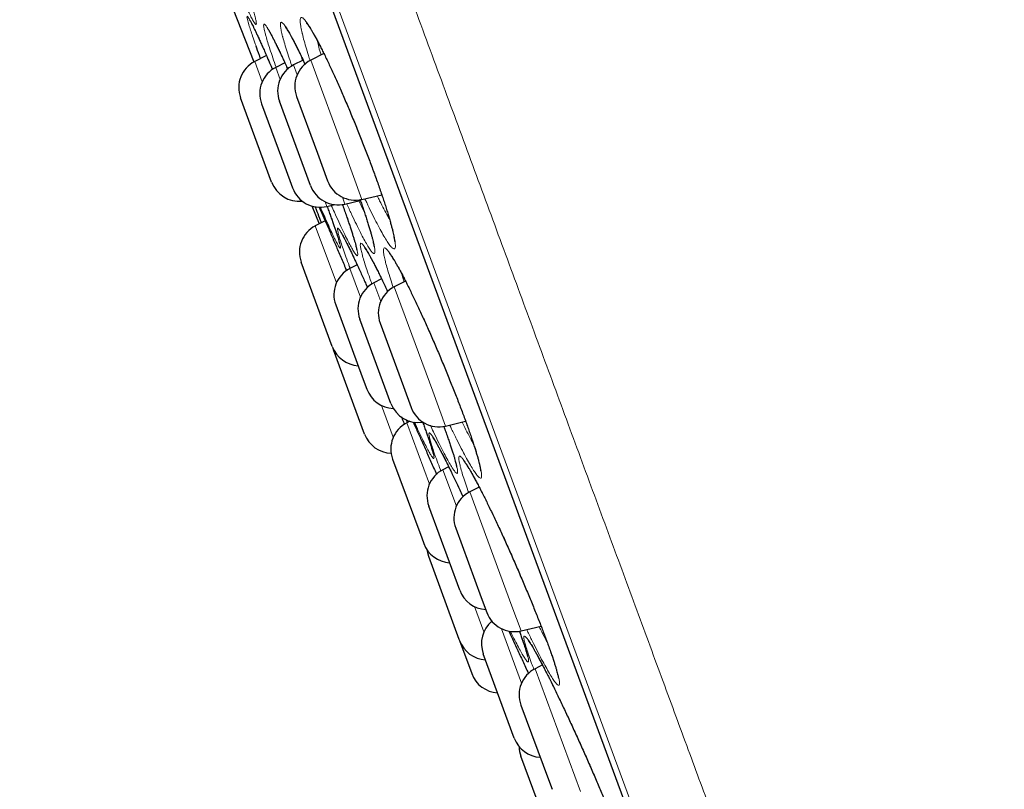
# Model space of a CAD drawing. Header units: millimetres. Extents: x 8 to 791, y 12 to 1717.
# Tile 151 of 256: x 66 to 83, y 1543 to 1556. Entities that reach past the tile are written whole.
import ezdxf

# ---------------------------------------------------------------- set-up
doc = ezdxf.new("R2010")
doc.units = ezdxf.units.MM

msp = doc.modelspace()

# ---------------------------------------------------------------- linework, layer by layer
at = {"color": 8, "linetype": 'Continuous', "lineweight": 0}
for p, q in [((80.978, 1530.583), (57.533, 1594.138)), ((57.75, 1593.26), (80.573, 1531.391)), ((71.039, 1555.011), (71.061, 1554.941)), ((70.375, 1554.576), (70.247, 1554.923)), ((70.604, 1554.821), (70.679, 1554.618)), ((70.969, 1554.697), (70.909, 1554.862)), ((71.199, 1554.942), (71.784, 1553.356)), ((71.784, 1553.356), (72.071, 1552.578)), ((71.781, 1552.498), (71.738, 1552.615)), ((71.447, 1552.535), (71.476, 1552.457)), ((71.636, 1551.157), (71.278, 1552.127)), ((71.866, 1551.401), (72.045, 1550.915)), ((72.391, 1550.844), (72.275, 1551.159)), ((72.62, 1551.088), (73.275, 1549.315)), ((73.275, 1549.315), (73.493, 1548.724)), ((72.604, 1548.533), (72.404, 1549.074)), ((72.834, 1548.777), (73.217, 1547.737)), ((73.676, 1547.361), (73.447, 1547.982)), ((73.905, 1547.605), (74.622, 1545.664)), ((73.985, 1545.655), (74.144, 1545.224)), ((74.622, 1545.664), (74.777, 1545.241)), ((74.785, 1544.354), (74.444, 1545.278)), ((75.014, 1544.599), (75.785, 1542.511))]:
    msp.add_line(p, q, dxfattribs=at)
at = {"color": 7, "linetype": 'Continuous', "lineweight": 30}
for p, q in [((57.756, 1593.239), (80.564, 1531.412)), ((69.681, 1556.317), (70.233, 1554.915)), ((70.446, 1555.025), (70.247, 1554.923)), ((71.423, 1555.057), (71.199, 1554.942)), ((70.759, 1554.901), (70.604, 1554.821)), ((71.07, 1554.945), (70.909, 1554.862)), ((70.535, 1552.872), (70.007, 1554.305)), ((70.959, 1554.325), (71.313, 1553.363)), ((70.364, 1554.204), (70.76, 1553.129)), ((71.197, 1552.812), (70.668, 1554.245)), ((71.313, 1553.363), (71.487, 1552.892)), ((70.76, 1553.129), (70.892, 1552.771)), ((72.071, 1552.578), (72.407, 1552.657)), ((71.218, 1552.465), (71.343, 1552.16)), ((71.476, 1552.457), (71.608, 1552.488)), ((71.781, 1552.498), (72.043, 1552.56)), ((71.446, 1552.213), (71.278, 1552.127)), ((71.567, 1550.076), (71.038, 1551.509)), ((71.989, 1551.465), (71.866, 1551.401)), ((72.137, 1551.139), (72.164, 1551.078)), ((72.405, 1551.226), (72.275, 1551.159)), ((72.812, 1551.187), (72.62, 1551.088)), ((71.625, 1550.784), (72.077, 1549.561)), ((72.563, 1549.109), (72.034, 1550.542)), ((72.38, 1550.471), (72.777, 1549.396)), ((71.578, 1550.049), (71.587, 1550.021)), ((72.115, 1548.588), (71.587, 1550.021)), ((72.077, 1549.561), (72.154, 1549.351)), ((72.777, 1549.396), (72.909, 1549.038)), ((72.844, 1548.783), (72.826, 1548.828)), ((72.885, 1548.804), (72.834, 1548.777)), ((73.017, 1548.673), (72.963, 1548.789)), ((73.493, 1548.724), (73.834, 1548.805)), ((72.593, 1548.16), (73.087, 1546.823)), ((73.545, 1548.032), (73.447, 1547.982)), ((74.063, 1547.687), (73.905, 1547.605)), ((73.735, 1545.931), (73.207, 1547.364)), ((73.665, 1546.988), (74.099, 1545.811)), ((73.087, 1546.823), (73.122, 1546.727)), ((73.202, 1546.51), (73.721, 1545.102)), ((74.099, 1545.811), (74.194, 1545.555)), ((74.777, 1545.241), (75.117, 1545.321)), ((73.721, 1545.102), (73.73, 1545.077)), ((73.73, 1545.077), (73.938, 1544.515)), ((74.662, 1543.418), (74.134, 1544.851)), ((75.139, 1544.663), (75.014, 1544.599)), ((74.774, 1543.981), (75.241, 1542.716)), ((75.304, 1541.679), (74.775, 1543.112)), ((75.241, 1542.716), (75.303, 1542.548))]:
    msp.add_line(p, q, dxfattribs=at)
at = {"color": 7, "linetype": 'Continuous', "lineweight": 30, "flags": 128}
msp.add_lwpolyline([(73.175, 1546.623), (73.183, 1546.573), (73.202, 1546.51)], dxfattribs=at)
at = {"color": 7, "linetype": 'Continuous', "lineweight": 30}
for centre, start, end in [((70.476, 1554.478), 117.2488, 200.2488), ((70.833, 1554.377), 117.2488, 200.2488), ((71.137, 1554.418), 117.2488, 200.2488), ((71.428, 1554.498), 117.2488, 200.2488), ((71.004, 1553.045), 200.2488, 275.9422), ((71.666, 1552.985), 200.2488, 283.2488), ((71.956, 1553.065), 200.2488, 283.2488), ((71.361, 1552.944), 200.2488, 283.2488), ((71.507, 1551.682), 117.2488, 200.2488), ((72.094, 1550.957), 117.2488, 200.2488), ((72.503, 1550.715), 117.2488, 200.2488), ((72.849, 1550.644), 117.2488, 200.2488), ((72.036, 1550.249), 200.2488, 266.6706), ((72.623, 1549.524), 200.2488, 267.7655), ((73.032, 1549.282), 200.2488, 279.0899), ((73.378, 1549.211), 200.2488, 283.2488), ((73.062, 1548.333), 117.2488, 200.2488), ((72.585, 1548.761), 200.2488, 268.0479), ((73.676, 1547.537), 117.2488, 200.2488), ((74.134, 1547.161), 117.2488, 200.2488), ((73.591, 1546.9), 200.2488, 266.6706), ((74.204, 1546.104), 200.2488, 266.6706), ((74.663, 1545.728), 200.2488, 283.2488), ((74.603, 1545.024), 130.4775, 200.2488), ((74.2, 1545.25), 200.2488, 266.6706), ((75.243, 1544.154), 117.2488, 200.2488), ((74.407, 1544.688), 200.2488, 266.6706), ((75.131, 1543.591), 200.2488, 266.6706), ((75.244, 1543.285), 181.1991, 200.2488)]:
    msp.add_arc(centre, 0.5, start, end, dxfattribs=at)
at = {"color": 8, "linetype": 'Continuous', "lineweight": 0}
for points, knots in [([(105.212, 1539.954), (105.21, 1539.96), (105.206, 1539.972), (105.171, 1540.066), (105.115, 1540.217), (105.037, 1540.429), (104.938, 1540.699), (104.817, 1541.025), (104.677, 1541.406), (104.515, 1541.843), (104.333, 1542.338), (104.129, 1542.892), (103.903, 1543.503), (103.658, 1544.169), (103.393, 1544.887), (103.111, 1545.651), (102.812, 1546.46), (102.499, 1547.31), (102.169, 1548.205), (101.82, 1549.149), (101.454, 1550.141), (101.071, 1551.18), (100.673, 1552.258), (100.262, 1553.373), (99.841, 1554.516), (99.41, 1555.684), (98.971, 1556.874), (98.522, 1558.091), (98.061, 1559.341), (97.589, 1560.62), (97.106, 1561.929), (96.617, 1563.255), (96.122, 1564.597), (95.625, 1565.944), (95.127, 1567.293), (94.63, 1568.642), (94.13, 1569.996), (93.627, 1571.36), (93.12, 1572.733), (92.612, 1574.111), (92.105, 1575.484), (91.602, 1576.849), (91.105, 1578.195), (90.616, 1579.521), (90.136, 1580.823), (89.662, 1582.107), (89.193, 1583.379), (88.73, 1584.636), (88.273, 1585.874), (87.826, 1587.085), (87.391, 1588.265), (86.97, 1589.405), (86.565, 1590.504), (86.175, 1591.562), (85.799, 1592.581), (85.435, 1593.567), (85.085, 1594.516), (84.749, 1595.426), (84.43, 1596.29), (84.13, 1597.105), (83.849, 1597.866), (83.588, 1598.572), (83.348, 1599.224), (83.127, 1599.823), (82.924, 1600.372), (82.741, 1600.87), (82.577, 1601.313), (82.435, 1601.698), (82.315, 1602.025), (82.217, 1602.291), (82.141, 1602.497), (82.087, 1602.642), (82.054, 1602.733), (82.049, 1602.744), (82.047, 1602.75)], [0, 0, 0, 0, 0.013999, 0.027999, 0.041999, 0.055999, 0.069999, 0.083749, 0.097499, 0.111249, 0.124999, 0.138999, 0.152999, 0.166999, 0.180999, 0.194999, 0.208749, 0.222499, 0.236249, 0.249999, 0.263999, 0.277999, 0.291999, 0.305999, 0.319999, 0.333749, 0.347499, 0.361249, 0.374999, 0.388999, 0.402999, 0.416999, 0.430999, 0.444999, 0.458749, 0.4725, 0.48625, 0.5, 0.514, 0.528, 0.542, 0.556, 0.57, 0.58375, 0.5975, 0.61125, 0.625, 0.639, 0.653, 0.667, 0.681, 0.695, 0.70875, 0.7225, 0.73625, 0.75, 0.764, 0.778, 0.792, 0.806, 0.82, 0.83375, 0.8475, 0.86125, 0.875, 0.889, 0.903, 0.917, 0.931, 0.945, 0.95875, 0.9725, 0.98625, 1, 1, 1, 1]), ([(58.312, 1595.56), (58.314, 1595.554), (58.319, 1595.542), (58.355, 1595.443), (58.413, 1595.286), (58.495, 1595.065), (58.599, 1594.783), (58.725, 1594.442), (58.871, 1594.044), (59.04, 1593.588), (59.23, 1593.071), (59.443, 1592.494), (59.679, 1591.856), (59.935, 1591.161), (60.211, 1590.411), (60.506, 1589.613), (60.817, 1588.769), (61.145, 1587.881), (61.489, 1586.947), (61.853, 1585.961), (62.235, 1584.926), (62.635, 1583.841), (63.05, 1582.716), (63.48, 1581.552), (63.92, 1580.359), (64.369, 1579.14), (64.828, 1577.898), (65.296, 1576.627), (65.778, 1575.323), (66.27, 1573.987), (66.774, 1572.621), (67.285, 1571.237), (67.802, 1569.836), (68.321, 1568.429), (68.84, 1567.021), (69.36, 1565.613), (69.881, 1564.2), (70.406, 1562.775), (70.935, 1561.342), (71.466, 1559.904), (71.994, 1558.47), (72.52, 1557.045), (73.038, 1555.64), (73.549, 1554.257), (74.05, 1552.898), (74.545, 1551.557), (75.035, 1550.229), (75.518, 1548.917), (75.995, 1547.624), (76.462, 1546.361), (76.916, 1545.129), (77.355, 1543.938), (77.778, 1542.791), (78.186, 1541.687), (78.578, 1540.623), (78.958, 1539.594), (79.323, 1538.603), (79.674, 1537.653), (80.006, 1536.752), (80.32, 1535.9), (80.613, 1535.106), (80.885, 1534.369), (81.136, 1533.689), (81.367, 1533.063), (81.578, 1532.49), (81.77, 1531.971), (81.941, 1531.508), (82.089, 1531.105), (82.215, 1530.764), (82.317, 1530.487), (82.396, 1530.273), (82.453, 1530.118), (82.485, 1530.033), (82.498, 1529.997), (82.494, 1530.008), (82.494, 1530.008)], [0, 0, 0, 0, 0.014, 0.028, 0.042, 0.056, 0.07, 0.08375, 0.0975, 0.11125, 0.125, 0.139, 0.153, 0.167, 0.181, 0.195, 0.20875, 0.2225, 0.23625, 0.25, 0.264, 0.278, 0.292, 0.306, 0.32, 0.33375, 0.3475, 0.36125, 0.375, 0.389, 0.403, 0.417, 0.431, 0.445, 0.45875, 0.4725, 0.48625, 0.5, 0.514, 0.528, 0.542, 0.556, 0.57, 0.58375, 0.5975, 0.61125, 0.625, 0.639, 0.653, 0.666999, 0.680999, 0.694999, 0.708749, 0.722499, 0.736249, 0.749999, 0.763999, 0.777999, 0.791999, 0.805999, 0.819999, 0.833749, 0.847499, 0.861249, 0.874999, 0.888999, 0.902999, 0.916999, 0.930999, 0.944999, 0.958749, 0.972499, 0.986249, 0.999999, 1, 1, 1, 1]), ([(70.006, 1556.439), (70.026, 1556.384), (70.067, 1556.267), (70.12, 1556.112), (70.167, 1555.971), (70.206, 1555.847), (70.237, 1555.742), (70.26, 1555.657), (70.273, 1555.595), (70.277, 1555.558), (70.27, 1555.546), (70.255, 1555.559), (70.23, 1555.597), (70.195, 1555.659), (70.152, 1555.744), (70.101, 1555.853), (70.042, 1555.982), (69.976, 1556.132), (69.921, 1556.259), (69.887, 1556.341), (69.879, 1556.361)], [0, 0, 0, 0, 0.053292, 0.111507, 0.166599, 0.221691, 0.279969, 0.338434, 0.396714, 0.454976, 0.513423, 0.571685, 0.63006, 0.68862, 0.746995, 0.805375, 0.863941, 0.922321, 0.980755, 1, 1, 1, 1]), ([(70.155, 1555.522), (70.15, 1555.539), (70.14, 1555.572), (70.126, 1555.621), (70.116, 1555.665), (70.115, 1555.69), (70.123, 1555.692), (70.142, 1555.667), (70.17, 1555.619), (70.207, 1555.547), (70.254, 1555.451), (70.309, 1555.333), (70.371, 1555.194), (70.422, 1555.081), (70.453, 1555.01), (70.458, 1554.996)], [0, 0, 0, 0, 0.05144, 0.102881, 0.190378, 0.27815, 0.36564, 0.453201, 0.541035, 0.628588, 0.716418, 0.804528, 0.892355, 0.980108, 1, 1, 1, 1]), ([(71.057, 1555.39), (71.056, 1555.394), (71.046, 1555.437), (71.031, 1555.507), (71.02, 1555.585), (71.019, 1555.639), (71.028, 1555.668), (71.048, 1555.673), (71.077, 1555.653), (71.116, 1555.608), (71.164, 1555.538), (71.22, 1555.446), (71.284, 1555.332), (71.355, 1555.196), (71.432, 1555.042), (71.515, 1554.871), (71.601, 1554.685), (71.689, 1554.487), (71.78, 1554.279), (71.872, 1554.063), (71.963, 1553.843), (72.052, 1553.621), (72.138, 1553.401), (72.22, 1553.184), (72.298, 1552.974), (72.369, 1552.773), (72.434, 1552.584), (72.491, 1552.409), (72.54, 1552.25), (72.579, 1552.113), (72.608, 1551.998), (72.629, 1551.901), (72.64, 1551.823), (72.642, 1551.767), (72.634, 1551.736), (72.615, 1551.73), (72.586, 1551.748), (72.548, 1551.791), (72.501, 1551.859), (72.445, 1551.95), (72.381, 1552.063), (72.31, 1552.197), (72.233, 1552.35), (72.17, 1552.482), (72.13, 1552.567), (72.12, 1552.589)], [0, 0, 0, 0, 0.002836, 0.026997, 0.051235, 0.075396, 0.099568, 0.123818, 0.147991, 0.172155, 0.196396, 0.220562, 0.244788, 0.269093, 0.293319, 0.317464, 0.341686, 0.36583, 0.390018, 0.414284, 0.438472, 0.46257, 0.486744, 0.510841, 0.534963, 0.559163, 0.583286, 0.607374, 0.631538, 0.655626, 0.677961, 0.700294, 0.724563, 0.748907, 0.773172, 0.797336, 0.821576, 0.845739, 0.869982, 0.894303, 0.918546, 0.942736, 0.967003, 0.991192, 1, 1, 1, 1]), ([(70.27, 1555.185), (70.253, 1555.232), (70.221, 1555.322), (70.183, 1555.434), (70.165, 1555.493), (70.155, 1555.522)], [0, 0, 0, 0, 0.349005, 0.674502, 1, 1, 1, 1]), ([(70.44, 1555.345), (70.435, 1555.364), (70.424, 1555.402), (70.41, 1555.46), (70.4, 1555.513), (70.398, 1555.549), (70.407, 1555.561), (70.425, 1555.548), (70.453, 1555.511), (70.491, 1555.449), (70.537, 1555.363), (70.592, 1555.255), (70.655, 1555.126), (70.725, 1554.976), (70.777, 1554.863), (70.807, 1554.796), (70.809, 1554.79)], [0, 0, 0, 0, 0.048453, 0.096907, 0.177992, 0.259332, 0.340411, 0.421572, 0.502987, 0.584141, 0.665564, 0.747246, 0.828667, 0.91002, 0.991632, 1, 1, 1, 1]), ([(70.725, 1555.336), (70.724, 1555.339), (70.714, 1555.378), (70.698, 1555.445), (70.686, 1555.517), (70.683, 1555.566), (70.691, 1555.59), (70.708, 1555.589), (70.736, 1555.564), (70.773, 1555.513), (70.819, 1555.439), (70.873, 1555.342), (70.936, 1555.223), (71.005, 1555.083), (71.062, 1554.965), (71.097, 1554.89), (71.104, 1554.874)], [0, 0, 0, 0, 0.007462, 0.088142, 0.16908, 0.249762, 0.330458, 0.411412, 0.49211, 0.572753, 0.653654, 0.734302, 0.815152, 0.896263, 0.977115, 1, 1, 1, 1]), ([(70.611, 1554.825), (70.592, 1554.879), (70.553, 1554.989), (70.507, 1555.128), (70.468, 1555.25), (70.449, 1555.313), (70.44, 1555.345)], [0, 0, 0, 0, 0.255448, 0.520107, 0.760053, 1, 1, 1, 1]), ([(70.878, 1554.843), (70.868, 1554.875), (70.838, 1554.962), (70.797, 1555.089), (70.756, 1555.225), (70.735, 1555.299), (70.725, 1555.336)], [0, 0, 0, 0, 0.155011, 0.436399, 0.718622, 1, 1, 1, 1]), ([(71.19, 1554.933), (71.185, 1554.949), (71.161, 1555.022), (71.126, 1555.136), (71.086, 1555.275), (71.067, 1555.352), (71.057, 1555.39)], [0, 0, 0, 0, 0.084207, 0.389178, 0.695039, 1, 1, 1, 1]), ([(71.307, 1555.283), (71.314, 1555.254), (71.33, 1555.188), (71.353, 1555.103), (71.371, 1555.044), (71.375, 1555.033)], [0, 0, 0, 0, 0.404365, 0.882641, 1, 1, 1, 1]), ([(72.329, 1552.639), (72.343, 1552.609), (72.383, 1552.528), (72.443, 1552.413), (72.5, 1552.308), (72.53, 1552.257), (72.54, 1552.239)], [0, 0, 0, 0, 0.181468, 0.503479, 0.82447, 1, 1, 1, 1]), ([(71.478, 1552.458), (71.485, 1552.44), (71.513, 1552.364), (71.554, 1552.25), (71.601, 1552.116), (71.64, 1552.001), (71.671, 1551.905), (71.693, 1551.829), (71.705, 1551.778), (71.707, 1551.751), (71.699, 1551.748), (71.681, 1551.771), (71.654, 1551.818), (71.617, 1551.89), (71.571, 1551.982), (71.534, 1552.063), (71.515, 1552.103)], [0, 0, 0, 0, 0.023025, 0.098679, 0.170276, 0.241873, 0.317566, 0.393502, 0.469198, 0.544869, 0.620782, 0.696454, 0.772274, 0.848336, 0.924157, 1, 1, 1, 1]), ([(71.737, 1552.493), (71.754, 1552.445), (71.794, 1552.335), (71.845, 1552.186), (71.893, 1552.045), (71.932, 1551.921), (71.963, 1551.815), (71.985, 1551.73), (71.998, 1551.667), (72, 1551.63), (71.992, 1551.616), (71.974, 1551.628), (71.947, 1551.664), (71.909, 1551.725), (71.864, 1551.809), (71.809, 1551.915), (71.747, 1552.043), (71.678, 1552.191), (71.612, 1552.335), (71.567, 1552.435), (71.55, 1552.475)], [0, 0, 0, 0, 0.046391, 0.103895, 0.158297, 0.212699, 0.27026, 0.328006, 0.38557, 0.443116, 0.500847, 0.558395, 0.616087, 0.673964, 0.731656, 0.789333, 0.847194, 0.904871, 0.962633, 1, 1, 1, 1]), ([(72.038, 1552.575), (72.051, 1552.539), (72.086, 1552.441), (72.135, 1552.295), (72.185, 1552.14), (72.225, 1552.007), (72.255, 1551.896), (72.277, 1551.804), (72.29, 1551.732), (72.294, 1551.681), (72.287, 1551.655), (72.27, 1551.654), (72.243, 1551.678), (72.207, 1551.726), (72.161, 1551.799), (72.107, 1551.895), (72.045, 1552.012), (71.977, 1552.15), (71.901, 1552.308), (71.845, 1552.428), (71.814, 1552.498), (71.81, 1552.505)], [0, 0, 0, 0, 0.032683, 0.089437, 0.146372, 0.203127, 0.255757, 0.308386, 0.365524, 0.422841, 0.47997, 0.536859, 0.593926, 0.65081, 0.707874, 0.765121, 0.822184, 0.879118, 0.936233, 0.993166, 1, 1, 1, 1]), ([(72.018, 1552.554), (72.026, 1552.538), (72.058, 1552.471), (72.087, 1552.413), (72.109, 1552.368)], [0, 0, 0, 0, 0.234085, 1, 1, 1, 1]), ([(71.855, 1551.445), (71.836, 1551.498), (71.797, 1551.603), (71.75, 1551.738), (71.71, 1551.854), (71.681, 1551.948), (71.662, 1552.019), (71.653, 1552.067), (71.654, 1552.09), (71.666, 1552.088), (71.687, 1552.061), (71.719, 1552.01), (71.761, 1551.935), (71.811, 1551.838), (71.87, 1551.719), (71.936, 1551.579), (72.01, 1551.421), (72.077, 1551.274), (72.121, 1551.175), (72.137, 1551.139)], [0, 0, 0, 0, 0.060104, 0.120303, 0.180691, 0.240885, 0.30125, 0.361807, 0.422171, 0.482478, 0.542977, 0.603284, 0.663628, 0.724165, 0.784508, 0.844856, 0.905395, 0.965741, 1, 1, 1, 1]), ([(72.081, 1551.618), (72.081, 1551.62), (72.071, 1551.656), (72.055, 1551.716), (72.043, 1551.78), (72.042, 1551.82), (72.051, 1551.836), (72.07, 1551.826), (72.099, 1551.792), (72.139, 1551.734), (72.187, 1551.652), (72.244, 1551.548), (72.309, 1551.423), (72.381, 1551.277), (72.449, 1551.138), (72.493, 1551.042), (72.51, 1551.006)], [0, 0, 0, 0, 0.006056, 0.084863, 0.163922, 0.242731, 0.321545, 0.40061, 0.479426, 0.558192, 0.637211, 0.715982, 0.794975, 0.874221, 0.953215, 1, 1, 1, 1]), ([(72.24, 1551.138), (72.227, 1551.172), (72.196, 1551.26), (72.153, 1551.385), (72.111, 1551.514), (72.091, 1551.583), (72.081, 1551.618)], [0, 0, 0, 0, 0.169905, 0.44633, 0.723585, 1, 1, 1, 1]), ([(72.472, 1551.507), (72.471, 1551.511), (72.462, 1551.55), (72.447, 1551.615), (72.436, 1551.686), (72.436, 1551.733), (72.446, 1551.755), (72.467, 1551.752), (72.498, 1551.725), (72.539, 1551.673), (72.589, 1551.597), (72.647, 1551.499), (72.714, 1551.379), (72.788, 1551.239), (72.868, 1551.081), (72.953, 1550.906), (73.041, 1550.718), (73.133, 1550.518), (73.227, 1550.308), (73.321, 1550.092), (73.415, 1549.872), (73.506, 1549.651), (73.595, 1549.433), (73.679, 1549.219), (73.759, 1549.012), (73.832, 1548.815), (73.898, 1548.631), (73.956, 1548.461), (74.006, 1548.309), (74.045, 1548.178), (74.075, 1548.069), (74.095, 1547.979), (74.106, 1547.909), (74.107, 1547.86), (74.098, 1547.835), (74.078, 1547.837), (74.047, 1547.862), (74.007, 1547.912), (73.958, 1547.986), (73.9, 1548.083), (73.834, 1548.201), (73.76, 1548.34), (73.681, 1548.498), (73.615, 1548.633), (73.574, 1548.718), (73.564, 1548.741)], [0, 0, 0, 0, 0.002513, 0.026674, 0.050912, 0.075074, 0.099244, 0.123492, 0.147664, 0.171829, 0.196072, 0.220239, 0.244475, 0.268789, 0.293025, 0.31719, 0.34143, 0.365593, 0.389807, 0.414099, 0.438312, 0.462436, 0.486636, 0.510759, 0.534902, 0.559123, 0.583266, 0.607365, 0.631541, 0.65564, 0.677977, 0.700314, 0.724582, 0.748926, 0.773191, 0.797354, 0.821593, 0.845755, 0.870003, 0.894328, 0.918576, 0.942778, 0.967057, 0.991259, 1, 1, 1, 1]), ([(72.605, 1551.077), (72.6, 1551.089), (72.577, 1551.157), (72.542, 1551.265), (72.501, 1551.399), (72.482, 1551.471), (72.472, 1551.507)], [0, 0, 0, 0, 0.070945, 0.38033, 0.690626, 1, 1, 1, 1]), ([(72.745, 1551.317), (72.745, 1551.316), (72.754, 1551.281), (72.768, 1551.233), (72.785, 1551.181), (72.787, 1551.174)], [0, 0, 0, 0, 0.021623, 0.872146, 1, 1, 1, 1]), ([(73.103, 1548.791), (73.119, 1548.749), (73.154, 1548.654), (73.198, 1548.528), (73.238, 1548.41), (73.268, 1548.315), (73.288, 1548.242), (73.297, 1548.194), (73.297, 1548.169), (73.286, 1548.17), (73.265, 1548.195), (73.233, 1548.244), (73.193, 1548.317), (73.143, 1548.414), (73.085, 1548.531), (73.04, 1548.625), (73.017, 1548.673)], [0, 0, 0, 0, 0.0573677, 0.1296758, 0.202075, 0.2747052, 0.3471049, 0.4195122, 0.4921499, 0.5645578, 0.6370794, 0.7098327, 0.7823547, 0.8548247, 0.9275261, 1, 1, 1, 1]), ([(73.773, 1548.79), (73.789, 1548.759), (73.831, 1548.675), (73.893, 1548.556), (73.943, 1548.463), (73.966, 1548.424), (73.968, 1548.42)], [0, 0, 0, 0, 0.218168, 0.588114, 0.95689, 1, 1, 1, 1]), ([(73.411, 1547.96), (73.409, 1547.966), (73.386, 1548.028), (73.348, 1548.131), (73.299, 1548.267), (73.261, 1548.381), (73.233, 1548.473), (73.215, 1548.542), (73.208, 1548.588), (73.211, 1548.61), (73.225, 1548.607), (73.25, 1548.579), (73.285, 1548.527), (73.329, 1548.452), (73.383, 1548.354), (73.445, 1548.235), (73.515, 1548.095), (73.592, 1547.938), (73.675, 1547.763), (73.741, 1547.622), (73.78, 1547.537), (73.789, 1547.518)], [0, 0, 0, 0, 0.005428, 0.062892, 0.120541, 0.178006, 0.235361, 0.2929, 0.350259, 0.407771, 0.465467, 0.522979, 0.580374, 0.637949, 0.695342, 0.752966, 0.810775, 0.868398, 0.925921, 0.983625, 1, 1, 1, 1]), ([(73.462, 1548.722), (73.469, 1548.704), (73.498, 1548.625), (73.542, 1548.5), (73.592, 1548.352), (73.633, 1548.226), (73.663, 1548.123), (73.685, 1548.039), (73.697, 1547.975), (73.699, 1547.933), (73.691, 1547.915), (73.673, 1547.924), (73.644, 1547.956), (73.605, 1548.012), (73.558, 1548.092), (73.501, 1548.195), (73.436, 1548.319), (73.365, 1548.464), (73.297, 1548.603), (73.252, 1548.699), (73.235, 1548.736)], [0, 0, 0, 0, 0.018113, 0.077516, 0.137108, 0.196511, 0.251583, 0.306654, 0.366429, 0.426392, 0.486159, 0.545671, 0.60537, 0.664878, 0.724584, 0.784481, 0.844185, 0.903769, 0.963542, 1, 1, 1, 1]), ([(73.752, 1548.002), (73.751, 1548.005), (73.742, 1548.04), (73.727, 1548.1), (73.717, 1548.162), (73.717, 1548.201), (73.729, 1548.215), (73.751, 1548.205), (73.783, 1548.17), (73.826, 1548.111), (73.878, 1548.028), (73.938, 1547.924), (74.007, 1547.798), (74.083, 1547.653), (74.165, 1547.49), (74.253, 1547.312), (74.344, 1547.12), (74.438, 1546.918), (74.534, 1546.707), (74.631, 1546.491), (74.727, 1546.271), (74.821, 1546.052), (74.911, 1545.836), (74.998, 1545.625), (75.079, 1545.422), (75.154, 1545.23), (75.221, 1545.05), (75.28, 1544.887), (75.33, 1544.741), (75.37, 1544.616), (75.4, 1544.515), (75.42, 1544.432), (75.431, 1544.369), (75.431, 1544.328), (75.421, 1544.312), (75.399, 1544.321), (75.368, 1544.354), (75.326, 1544.411), (75.275, 1544.492), (75.214, 1544.596), (75.146, 1544.72), (75.071, 1544.864), (74.989, 1545.026), (74.922, 1545.161), (74.882, 1545.244), (74.873, 1545.264)], [0, 0, 0, 0, 0.002128, 0.026324, 0.050597, 0.074794, 0.098995, 0.123274, 0.147476, 0.171672, 0.195945, 0.220143, 0.244417, 0.268769, 0.293043, 0.317254, 0.341541, 0.365751, 0.390021, 0.414368, 0.438637, 0.462818, 0.487077, 0.511257, 0.535456, 0.559731, 0.583929, 0.608075, 0.632299, 0.656445, 0.67882, 0.701196, 0.725496, 0.749872, 0.774169, 0.798363, 0.822632, 0.846824, 0.871106, 0.895465, 0.919746, 0.943988, 0.968307, 0.992548, 1, 1, 1, 1]), ([(73.886, 1547.592), (73.882, 1547.604), (73.858, 1547.669), (73.823, 1547.772), (73.781, 1547.9), (73.762, 1547.968), (73.752, 1548.002)], [0, 0, 0, 0, 0.068299, 0.378561, 0.689748, 1, 1, 1, 1]), ([(75.083, 1545.313), (75.098, 1545.283), (75.14, 1545.199), (75.186, 1545.111), (75.215, 1545.058), (75.22, 1545.048)], [0, 0, 0, 0, 0.311295, 0.868397, 1, 1, 1, 1]), ([(74.569, 1545.237), (74.583, 1545.208), (74.603, 1545.164), (74.626, 1545.116), (74.633, 1545.1)], [0, 0, 0, 0, 0.6693204, 1, 1, 1, 1]), ([(74.747, 1545.239), (74.752, 1545.227), (74.776, 1545.163), (74.81, 1545.065), (74.85, 1544.948), (74.879, 1544.854), (74.897, 1544.783), (74.905, 1544.735), (74.903, 1544.712), (74.889, 1544.714), (74.865, 1544.74), (74.831, 1544.789), (74.787, 1544.864), (74.734, 1544.96), (74.672, 1545.079), (74.624, 1545.172), (74.596, 1545.23), (74.594, 1545.236)], [0, 0, 0, 0, 0.017906, 0.092695, 0.16772, 0.242505, 0.317472, 0.392679, 0.467647, 0.542418, 0.617427, 0.692199, 0.767146, 0.842333, 0.917281, 0.992227, 1, 1, 1, 1]), ([(74.995, 1544.585), (74.982, 1544.62), (74.949, 1544.707), (74.908, 1544.823), (74.87, 1544.936), (74.843, 1545.026), (74.827, 1545.093), (74.822, 1545.137), (74.828, 1545.157), (74.845, 1545.152), (74.873, 1545.123), (74.911, 1545.069), (74.959, 1544.993), (75.016, 1544.894), (75.082, 1544.774), (75.156, 1544.633), (75.237, 1544.475), (75.323, 1544.301), (75.415, 1544.114), (75.51, 1543.914), (75.607, 1543.706), (75.706, 1543.492), (75.804, 1543.274), (75.901, 1543.055), (75.996, 1542.838), (76.084, 1542.632), (76.166, 1542.437), (76.243, 1542.252), (76.315, 1542.072), (76.381, 1541.903), (76.439, 1541.75), (76.486, 1541.616), (76.525, 1541.503), (76.552, 1541.41), (76.569, 1541.342), (76.575, 1541.296), (76.57, 1541.274), (76.553, 1541.278), (76.526, 1541.306), (76.489, 1541.357), (76.442, 1541.433), (76.385, 1541.53), (76.319, 1541.649), (76.246, 1541.788), (76.165, 1541.946), (76.086, 1542.104), (76.032, 1542.215), (76.009, 1542.263)], [0, 0, 0, 0, 0.015452, 0.038042, 0.06056, 0.083032, 0.105576, 0.12805, 0.150586, 0.173194, 0.19573, 0.218227, 0.240795, 0.263291, 0.285886, 0.308553, 0.331147, 0.353708, 0.37634, 0.3989, 0.421504, 0.44418, 0.466784, 0.489364, 0.512018, 0.534599, 0.55549, 0.576381, 0.598991, 0.621673, 0.644279, 0.666782, 0.689356, 0.711858, 0.734413, 0.757041, 0.779596, 0.802096, 0.824667, 0.847167, 0.869727, 0.89236, 0.914921, 0.937488, 0.960127, 0.982694, 1, 1, 1, 1])]:
    msp.add_open_spline(points, degree=3, knots=knots, dxfattribs=at)
at = {"color": 7, "linetype": 'Continuous', "lineweight": 30}
for points, knots in [([(70.16, 1555.631), (70.16, 1555.631), (70.159, 1555.631), (70.161, 1555.628), (70.166, 1555.621), (70.174, 1555.607), (70.185, 1555.586), (70.201, 1555.557), (70.219, 1555.52), (70.24, 1555.476), (70.265, 1555.425), (70.292, 1555.367), (70.322, 1555.303), (70.353, 1555.233), (70.387, 1555.158), (70.423, 1555.078), (70.448, 1555.02), (70.46, 1554.992)], [0, 0, 0, 0, 0.0021685, 0.0442771, 0.0944598, 0.1511466, 0.2153342, 0.2852541, 0.3593147, 0.4362288, 0.5150669, 0.5951665, 0.6760367, 0.7572941, 0.8385991, 0.9196429, 1, 1, 1, 1]), ([(70.464, 1555.484), (70.464, 1555.484), (70.463, 1555.484), (70.467, 1555.479), (70.474, 1555.469), (70.485, 1555.452), (70.499, 1555.428), (70.517, 1555.396), (70.539, 1555.356), (70.563, 1555.309), (70.59, 1555.256), (70.62, 1555.195), (70.652, 1555.129), (70.687, 1555.057), (70.723, 1554.979), (70.76, 1554.897), (70.789, 1554.834), (70.806, 1554.797), (70.809, 1554.789)], [0, 0, 0, 0, 0.0200727, 0.0630845, 0.1134189, 0.170634, 0.2338294, 0.3017337, 0.3730923, 0.4468622, 0.5222419, 0.5986261, 0.6755506, 0.7526501, 0.8295531, 0.9060527, 0.9819967, 1, 1, 1, 1]), ([(70.771, 1555.503), (70.77, 1555.503), (70.77, 1555.504), (70.774, 1555.499), (70.781, 1555.49), (70.792, 1555.474), (70.807, 1555.451), (70.826, 1555.42), (70.848, 1555.383), (70.873, 1555.337), (70.901, 1555.285), (70.932, 1555.226), (70.965, 1555.16), (71.001, 1555.088), (71.039, 1555.011), (71.073, 1554.939), (71.095, 1554.891), (71.104, 1554.873)], [0, 0, 0, 0, 0.018002, 0.065565, 0.119669, 0.179989, 0.245563, 0.315129, 0.387633, 0.463301, 0.541316, 0.621067, 0.702063, 0.783899, 0.866226, 0.948741, 1, 1, 1, 1]), ([(71.127, 1555.576), (71.127, 1555.576), (71.127, 1555.576), (71.133, 1555.57), (71.142, 1555.558), (71.155, 1555.54), (71.172, 1555.515), (71.193, 1555.482), (71.218, 1555.442), (71.245, 1555.395), (71.276, 1555.341), (71.309, 1555.279), (71.345, 1555.212), (71.382, 1555.138), (71.422, 1555.059), (71.463, 1554.976), (71.505, 1554.887), (71.548, 1554.796), (71.592, 1554.7), (71.637, 1554.602), (71.682, 1554.501), (71.728, 1554.395), (71.775, 1554.287), (71.823, 1554.176), (71.871, 1554.063), (71.918, 1553.948), (71.966, 1553.832), (72.013, 1553.715), (72.059, 1553.599), (72.105, 1553.483), (72.149, 1553.369), (72.192, 1553.257), (72.233, 1553.147), (72.273, 1553.039), (72.311, 1552.933), (72.348, 1552.83), (72.383, 1552.729), (72.416, 1552.632), (72.447, 1552.538), (72.477, 1552.448), (72.503, 1552.363), (72.528, 1552.283), (72.549, 1552.209), (72.568, 1552.141), (72.584, 1552.079), (72.598, 1552.025), (72.608, 1551.977), (72.616, 1551.937), (72.621, 1551.906), (72.624, 1551.884), (72.625, 1551.87), (72.625, 1551.863), (72.625, 1551.864), (72.625, 1551.864)], [0, 0, 0, 0, 0.0091635, 0.0222676, 0.0369143, 0.0529805, 0.0702604, 0.0883776, 0.1074777, 0.1273235, 0.1477308, 0.1685485, 0.1896522, 0.2109372, 0.2323135, 0.2536948, 0.2750034, 0.2961885, 0.3172114, 0.3380476, 0.358911, 0.3800219, 0.4013014, 0.422722, 0.444251, 0.4658525, 0.4874888, 0.5091125, 0.5306854, 0.5521764, 0.5735603, 0.5948186, 0.6159231, 0.6368965, 0.657998, 0.6791975, 0.7004802, 0.721825, 0.7432049, 0.7645802, 0.7859093, 0.8071507, 0.8282585, 0.8491816, 0.8698609, 0.8902229, 0.9101707, 0.9297979, 0.9489311, 0.965271, 0.9802905, 0.9937654, 1, 1, 1, 1]), ([(70.347, 1554.974), (70.34, 1554.991), (70.312, 1555.067), (70.287, 1555.138), (70.27, 1555.185), (70.27, 1555.185)], [0, 0, 0, 0, 0.226599, 0.986768, 1, 1, 1, 1]), ([(70.458, 1554.996), (70.477, 1554.953), (70.506, 1554.887), (70.538, 1554.812), (70.549, 1554.786)], [0, 0, 0, 0, 0.656358, 1, 1, 1, 1]), ([(71.382, 1552.18), (71.373, 1552.204), (71.342, 1552.284), (71.306, 1552.376), (71.284, 1552.435), (71.278, 1552.452)], [0, 0, 0, 0, 0.2330878, 0.7836832, 1, 1, 1, 1]), ([(71.342, 1552.448), (71.342, 1552.448), (71.361, 1552.406), (71.406, 1552.305), (71.476, 1552.145), (71.553, 1551.966), (71.635, 1551.774), (71.721, 1551.574), (71.78, 1551.434), (71.809, 1551.365)], [0, 0, 0, 0, 0.000867, 0.167862, 0.335385, 0.502375, 0.669635, 0.83743, 1, 1, 1, 1]), ([(71.478, 1552.458), (71.48, 1552.453), (71.492, 1552.419), (71.514, 1552.359), (71.543, 1552.278), (71.57, 1552.203), (71.594, 1552.134), (71.616, 1552.072), (71.635, 1552.015), (71.651, 1551.964), (71.665, 1551.92), (71.676, 1551.884), (71.683, 1551.856), (71.688, 1551.836), (71.691, 1551.826), (71.691, 1551.821), (71.691, 1551.822), (71.691, 1551.822)], [0, 0, 0, 0, 0.011618, 0.094857, 0.17776, 0.260224, 0.342149, 0.423256, 0.504036, 0.584737, 0.665029, 0.744384, 0.821927, 0.886977, 0.944717, 0.993423, 1, 1, 1, 1]), ([(71.736, 1552.493), (71.741, 1552.479), (71.758, 1552.432), (71.785, 1552.358), (71.815, 1552.27), (71.844, 1552.188), (71.869, 1552.112), (71.893, 1552.041), (71.913, 1551.976), (71.931, 1551.918), (71.947, 1551.865), (71.96, 1551.82), (71.97, 1551.781), (71.976, 1551.752), (71.981, 1551.731), (71.983, 1551.719), (71.983, 1551.714), (71.983, 1551.714), (71.983, 1551.715)], [0, 0, 0, 0, 0.0337, 0.108606, 0.183249, 0.25753, 0.33135, 0.404598, 0.47709, 0.54948, 0.62167, 0.693332, 0.763959, 0.832763, 0.890581, 0.942626, 0.987768, 1, 1, 1, 1]), ([(72.038, 1552.575), (72.048, 1552.546), (72.069, 1552.486), (72.099, 1552.397), (72.128, 1552.31), (72.155, 1552.228), (72.179, 1552.151), (72.201, 1552.08), (72.22, 1552.016), (72.236, 1551.958), (72.25, 1551.907), (72.26, 1551.863), (72.268, 1551.827), (72.273, 1551.799), (72.276, 1551.781), (72.277, 1551.771), (72.277, 1551.769), (72.277, 1551.769)], [0, 0, 0, 0, 0.066638, 0.140815, 0.214954, 0.288919, 0.362566, 0.435739, 0.50826, 0.579917, 0.65042, 0.719543, 0.787435, 0.853303, 0.90811, 0.957459, 1, 1, 1, 1]), ([(71.515, 1552.103), (71.495, 1552.147), (71.455, 1552.236), (71.402, 1552.354), (71.37, 1552.429), (71.362, 1552.447)], [0, 0, 0, 0, 0.434641, 0.8679038, 1, 1, 1, 1]), ([(71.707, 1552.022), (71.707, 1552.022), (71.708, 1552.021), (71.713, 1552.014), (71.721, 1552.001), (71.733, 1551.981), (71.749, 1551.954), (71.768, 1551.919), (71.79, 1551.876), (71.815, 1551.826), (71.844, 1551.77), (71.874, 1551.707), (71.907, 1551.638), (71.943, 1551.564), (71.98, 1551.485), (72.019, 1551.401), (72.059, 1551.312), (72.099, 1551.224), (72.126, 1551.163), (72.138, 1551.135)], [0, 0, 0, 0, 0.031416, 0.071575, 0.116728, 0.168673, 0.225264, 0.285346, 0.347876, 0.412082, 0.477411, 0.543468, 0.609958, 0.676656, 0.743358, 0.809912, 0.876227, 0.942229, 1, 1, 1, 1]), ([(72.12, 1551.752), (72.12, 1551.752), (72.119, 1551.752), (72.122, 1551.749), (72.129, 1551.74), (72.139, 1551.725), (72.153, 1551.703), (72.171, 1551.674), (72.193, 1551.637), (72.217, 1551.593), (72.245, 1551.542), (72.276, 1551.484), (72.309, 1551.42), (72.344, 1551.349), (72.382, 1551.273), (72.422, 1551.191), (72.463, 1551.105), (72.493, 1551.043), (72.508, 1551.008), (72.51, 1551.006)], [0, 0, 0, 0, 0.010425, 0.052177, 0.100135, 0.154063, 0.213098, 0.276004, 0.341492, 0.409054, 0.478854, 0.550319, 0.623019, 0.696598, 0.770754, 0.845215, 0.91972, 0.994006, 1, 1, 1, 1]), ([(72.535, 1551.663), (72.535, 1551.663), (72.535, 1551.663), (72.54, 1551.658), (72.549, 1551.647), (72.561, 1551.63), (72.578, 1551.606), (72.598, 1551.575), (72.622, 1551.536), (72.649, 1551.49), (72.679, 1551.437), (72.712, 1551.378), (72.748, 1551.311), (72.786, 1551.239), (72.826, 1551.161), (72.867, 1551.078), (72.91, 1550.991), (72.954, 1550.9), (72.999, 1550.805), (73.045, 1550.708), (73.091, 1550.607), (73.138, 1550.503), (73.186, 1550.397), (73.235, 1550.287), (73.284, 1550.175), (73.333, 1550.061), (73.383, 1549.945), (73.431, 1549.829), (73.48, 1549.713), (73.527, 1549.598), (73.573, 1549.484), (73.618, 1549.371), (73.662, 1549.261), (73.704, 1549.153), (73.744, 1549.048), (73.783, 1548.945), (73.82, 1548.844), (73.856, 1548.747), (73.889, 1548.653), (73.92, 1548.563), (73.949, 1548.477), (73.976, 1548.397), (74, 1548.322), (74.021, 1548.252), (74.039, 1548.189), (74.055, 1548.133), (74.067, 1548.084), (74.077, 1548.043), (74.083, 1548.01), (74.087, 1547.986), (74.089, 1547.97), (74.09, 1547.962), (74.09, 1547.961), (74.09, 1547.961)], [0, 0, 0, 0, 0.0073542, 0.0201703, 0.0345962, 0.0505251, 0.0677159, 0.0855318, 0.1043894, 0.1240314, 0.1442702, 0.1649544, 0.1859604, 0.2071845, 0.2285367, 0.2499385, 0.2713025, 0.2925697, 0.3136951, 0.3346454, 0.355415, 0.3763596, 0.3974855, 0.4187693, 0.4401824, 0.4616917, 0.4832611, 0.5048523, 0.5264168, 0.5479208, 0.5693349, 0.5906361, 0.6118082, 0.6328019, 0.6537504, 0.6748247, 0.695992, 0.7172357, 0.7385327, 0.7598543, 0.7811548, 0.8023944, 0.8235289, 0.8445087, 0.8652768, 0.8857638, 0.9058745, 0.9255442, 0.9447845, 0.9614131, 0.9767777, 0.9905977, 1, 1, 1, 1]), ([(71.871, 1551.404), (71.865, 1551.418), (71.86, 1551.433), (71.855, 1551.445), (71.855, 1551.445)], [0, 0, 0, 0, 0.99467, 1, 1, 1, 1]), ([(72.739, 1548.881), (72.745, 1548.868), (72.763, 1548.824), (72.781, 1548.782), (72.793, 1548.753)], [0, 0, 0, 0, 0.301256, 1, 1, 1, 1]), ([(72.941, 1548.791), (72.956, 1548.758), (72.996, 1548.672), (73.068, 1548.514), (73.154, 1548.322), (73.244, 1548.118), (73.306, 1547.977), (73.338, 1547.903), (73.338, 1547.902)], [0, 0, 0, 0, 0.132113, 0.347556, 0.563377, 0.779887, 0.995703, 1, 1, 1, 1]), ([(73.103, 1548.791), (73.104, 1548.788), (73.115, 1548.757), (73.135, 1548.702), (73.162, 1548.627), (73.186, 1548.559), (73.208, 1548.496), (73.227, 1548.44), (73.243, 1548.39), (73.256, 1548.347), (73.267, 1548.311), (73.274, 1548.284), (73.278, 1548.265), (73.28, 1548.256), (73.281, 1548.251), (73.281, 1548.253), (73.281, 1548.253)], [0, 0, 0, 0, 0.008048, 0.100121, 0.191689, 0.282635, 0.372719, 0.461578, 0.550351, 0.638666, 0.72587, 0.810895, 0.881735, 0.94461, 0.998062, 1, 1, 1, 1]), ([(73.461, 1548.722), (73.467, 1548.705), (73.485, 1548.658), (73.511, 1548.584), (73.54, 1548.501), (73.567, 1548.424), (73.591, 1548.352), (73.612, 1548.286), (73.631, 1548.226), (73.646, 1548.173), (73.659, 1548.128), (73.669, 1548.09), (73.675, 1548.061), (73.679, 1548.04), (73.681, 1548.029), (73.681, 1548.023), (73.681, 1548.024), (73.681, 1548.024)], [0, 0, 0, 0, 0.043517, 0.124024, 0.204452, 0.284653, 0.364463, 0.443699, 0.522145, 0.59953, 0.675444, 0.749688, 0.8221, 0.883411, 0.938971, 0.987691, 1, 1, 1, 1]), ([(73.274, 1548.535), (73.274, 1548.534), (73.275, 1548.533), (73.28, 1548.526), (73.289, 1548.513), (73.302, 1548.493), (73.319, 1548.466), (73.339, 1548.431), (73.362, 1548.389), (73.388, 1548.341), (73.417, 1548.286), (73.449, 1548.224), (73.484, 1548.156), (73.521, 1548.082), (73.56, 1548.002), (73.601, 1547.918), (73.643, 1547.828), (73.687, 1547.735), (73.733, 1547.638), (73.767, 1547.565), (73.785, 1547.524), (73.788, 1547.518)], [0, 0, 0, 0, 0.032163, 0.070436, 0.11413, 0.162538, 0.214526, 0.268905, 0.324594, 0.381584, 0.439937, 0.499318, 0.559481, 0.620228, 0.681385, 0.7428, 0.804334, 0.865837, 0.927195, 0.988329, 1, 1, 1, 1]), ([(73.805, 1548.127), (73.805, 1548.127), (73.805, 1548.128), (73.808, 1548.124), (73.816, 1548.115), (73.827, 1548.099), (73.843, 1548.077), (73.862, 1548.048), (73.885, 1548.011), (73.911, 1547.967), (73.94, 1547.916), (73.972, 1547.858), (74.007, 1547.794), (74.045, 1547.723), (74.084, 1547.647), (74.126, 1547.566), (74.169, 1547.48), (74.214, 1547.389), (74.259, 1547.296), (74.306, 1547.199), (74.353, 1547.099), (74.401, 1546.997), (74.449, 1546.892), (74.499, 1546.783), (74.549, 1546.673), (74.599, 1546.56), (74.65, 1546.446), (74.7, 1546.33), (74.75, 1546.215), (74.8, 1546.099), (74.848, 1545.985), (74.895, 1545.872), (74.941, 1545.761), (74.986, 1545.653), (75.028, 1545.547), (75.069, 1545.444), (75.109, 1545.344), (75.146, 1545.246), (75.182, 1545.151), (75.216, 1545.061), (75.247, 1544.974), (75.277, 1544.893), (75.303, 1544.816), (75.327, 1544.745), (75.348, 1544.68), (75.366, 1544.621), (75.381, 1544.57), (75.393, 1544.526), (75.402, 1544.489), (75.408, 1544.462), (75.411, 1544.443), (75.413, 1544.433), (75.413, 1544.429), (75.413, 1544.43), (75.413, 1544.43)], [0, 0, 0, 0, 0.004132, 0.016386, 0.03034, 0.045919, 0.062889, 0.080921, 0.09967, 0.119008, 0.138992, 0.159461, 0.180292, 0.201384, 0.222647, 0.244003, 0.265378, 0.286692, 0.307896, 0.328948, 0.349817, 0.370551, 0.391458, 0.412538, 0.433769, 0.455122, 0.476564, 0.498059, 0.519569, 0.541047, 0.56246, 0.58378, 0.604986, 0.626062, 0.646946, 0.667843, 0.688846, 0.709939, 0.731104, 0.752319, 0.77355, 0.794754, 0.815889, 0.836909, 0.857762, 0.878384, 0.898697, 0.918582, 0.937974, 0.956814, 0.972585, 0.986831, 0.999343, 1, 1, 1, 1]), ([(74.568, 1545.237), (74.576, 1545.221), (74.598, 1545.175), (74.62, 1545.127), (74.635, 1545.096)], [0, 0, 0, 0, 0.357972, 1, 1, 1, 1]), ([(74.633, 1545.1), (74.656, 1545.052), (74.707, 1544.942), (74.793, 1544.755), (74.861, 1544.607), (74.898, 1544.525), (74.902, 1544.515)], [0, 0, 0, 0, 0.260224, 0.605637, 0.951812, 1, 1, 1, 1]), ([(74.746, 1545.239), (74.755, 1545.214), (74.774, 1545.165), (74.798, 1545.097), (74.819, 1545.034), (74.838, 1544.979), (74.854, 1544.929), (74.866, 1544.888), (74.876, 1544.854), (74.882, 1544.83), (74.885, 1544.814), (74.886, 1544.806), (74.886, 1544.806), (74.886, 1544.806)], [0, 0, 0, 0, 0.104482, 0.210301, 0.315435, 0.419575, 0.522326, 0.623129, 0.720979, 0.814711, 0.891789, 0.959857, 1, 1, 1, 1]), ([(74.898, 1545.077), (74.898, 1545.077), (74.898, 1545.078), (74.9, 1545.075), (74.906, 1545.068), (74.915, 1545.055), (74.929, 1545.035), (74.947, 1545.008), (74.968, 1544.974), (74.992, 1544.933), (75.02, 1544.885), (75.05, 1544.83), (75.083, 1544.769), (75.119, 1544.701), (75.158, 1544.627), (75.199, 1544.548), (75.241, 1544.464), (75.286, 1544.376), (75.332, 1544.283), (75.379, 1544.186), (75.427, 1544.087), (75.476, 1543.984), (75.525, 1543.88), (75.575, 1543.773), (75.625, 1543.665), (75.676, 1543.554), (75.728, 1543.442), (75.779, 1543.328), (75.83, 1543.214), (75.881, 1543.099), (75.931, 1542.985), (75.981, 1542.872), (76.029, 1542.76), (76.076, 1542.65), (76.122, 1542.542), (76.165, 1542.438), (76.207, 1542.336), (76.247, 1542.238), (76.286, 1542.143), (76.322, 1542.052), (76.356, 1541.964), (76.388, 1541.881), (76.418, 1541.802), (76.445, 1541.729), (76.469, 1541.661), (76.491, 1541.599), (76.509, 1541.544), (76.524, 1541.496), (76.536, 1541.455), (76.545, 1541.423), (76.55, 1541.4), (76.553, 1541.386), (76.554, 1541.379), (76.554, 1541.379), (76.554, 1541.379)], [0, 0, 0, 0, 0.000127, 0.01165, 0.024981, 0.040099, 0.056782, 0.074672, 0.093387, 0.112605, 0.132069, 0.152161, 0.172623, 0.193371, 0.214333, 0.235449, 0.256663, 0.277929, 0.299193, 0.320415, 0.341564, 0.362619, 0.383558, 0.404345, 0.425237, 0.44624, 0.467344, 0.488532, 0.509785, 0.531079, 0.552385, 0.573673, 0.594917, 0.616096, 0.637192, 0.658191, 0.679025, 0.699823, 0.720724, 0.741712, 0.762767, 0.78386, 0.804952, 0.825997, 0.846948, 0.867749, 0.888335, 0.908617, 0.928473, 0.947701, 0.964134, 0.979226, 0.992606, 1, 1, 1, 1])]:
    msp.add_open_spline(points, degree=3, knots=knots, dxfattribs=at)

doc.saveas('drawing.dxf')
